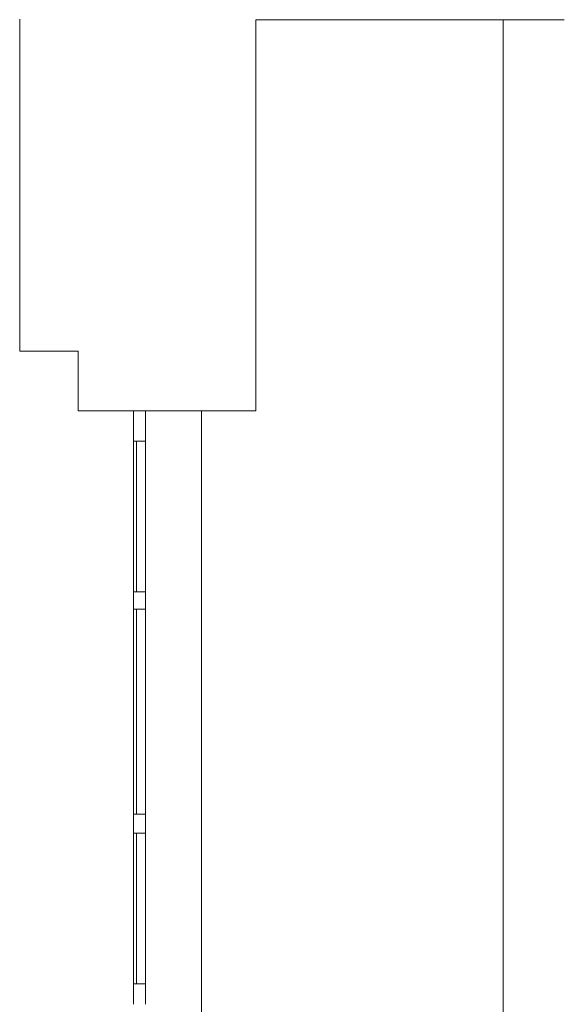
# Model space of a CAD drawing. Header units: millimetres. Extents: x 4480191 to 4481199, y -30324204 to -30323479.
# Tile 213 of 243: x 4480193.15 to 4480194.95, y -30323762.49 to -30323759.22. Entities that reach past the tile are written whole.
import ezdxf

# ---------------------------------------------------------------- set-up
doc = ezdxf.new("R2010")
doc.units = ezdxf.units.MM
doc.layers.add('IFC-Elemento construtivo genérico-Contorno', color=253, linetype='Continuous', lineweight=5)
doc.layers.add('IFC-Parede-Contorno', color=42, linetype='Continuous', lineweight=5)

msp = doc.modelspace()

# ---------------------------------------------------------------- linework, layer by layer
at = {"layer": 'IFC-Elemento construtivo genérico-Contorno', "color": 8, "lineweight": 5}
for p, q in [((4480193.5236, -30323760.5228), (4480193.5236, -30323760.5195)), ((4480193.5236, -30323760.5504), (4480193.5236, -30323760.5228)), ((4480193.5636, -30323760.5228), (4480193.5636, -30323760.5195)), ((4480193.5636, -30323760.5504), (4480193.5636, -30323760.5228)), ((4480193.5236, -30323760.5513), (4480193.5236, -30323760.5504)), ((4480193.5236, -30323760.5515), (4480193.5236, -30323760.5513)), ((4480193.5236, -30323760.5516), (4480193.5236, -30323760.5515)), ((4480193.5236, -30323760.5533), (4480193.5236, -30323760.5516)), ((4480193.5236, -30323760.5535), (4480193.5236, -30323760.5533)), ((4480193.5236, -30323760.5536), (4480193.5236, -30323760.5535)), ((4480193.5236, -30323760.5556), (4480193.5236, -30323760.5536)), ((4480193.5236, -30323760.5558), (4480193.5236, -30323760.5556)), ((4480193.5236, -30323760.556), (4480193.5236, -30323760.5559)), ((4480193.5236, -30323760.5583), (4480193.5236, -30323760.556)), ((4480193.5236, -30323760.5585), (4480193.5236, -30323760.5583)), ((4480193.5236, -30323760.5587), (4480193.5236, -30323760.5585)), ((4480193.5236, -30323760.5614), (4480193.5236, -30323760.5587)), ((4480193.5236, -30323760.5616), (4480193.5236, -30323760.5614)), ((4480193.5236, -30323760.5618), (4480193.5236, -30323760.5616)), ((4480193.5236, -30323760.565), (4480193.5236, -30323760.5618)), ((4480193.5236, -30323760.5653), (4480193.5236, -30323760.565)), ((4480193.5236, -30323760.5655), (4480193.5236, -30323760.5653)), ((4480193.5236, -30323760.5692), (4480193.5236, -30323760.5655)), ((4480193.5236, -30323760.5696), (4480193.5236, -30323760.5692)), ((4480193.5236, -30323760.5698), (4480193.5236, -30323760.5696)), ((4480193.5236, -30323760.5745), (4480193.5236, -30323760.5698)), ((4480193.5636, -30323760.5505), (4480193.5636, -30323760.5504)), ((4480193.5636, -30323760.5515), (4480193.5636, -30323760.5505)), ((4480193.5636, -30323760.5516), (4480193.5636, -30323760.5515)), ((4480193.5636, -30323760.5518), (4480193.5636, -30323760.5516)), ((4480193.5636, -30323760.5535), (4480193.5636, -30323760.5518)), ((4480193.5636, -30323760.5536), (4480193.5636, -30323760.5535)), ((4480193.5636, -30323760.5539), (4480193.5636, -30323760.5536)), ((4480193.5636, -30323760.5558), (4480193.5636, -30323760.5539)), ((4480193.5636, -30323760.556), (4480193.5636, -30323760.5559)), ((4480193.5636, -30323760.5562), (4480193.5636, -30323760.556)), ((4480193.5636, -30323760.5585), (4480193.5636, -30323760.5562)), ((4480193.5636, -30323760.5587), (4480193.5636, -30323760.5585)), ((4480193.5636, -30323760.559), (4480193.5636, -30323760.5587)), ((4480193.5636, -30323760.5616), (4480193.5636, -30323760.559)), ((4480193.5636, -30323760.5618), (4480193.5636, -30323760.5616)), ((4480193.5636, -30323760.5621), (4480193.5636, -30323760.5618)), ((4480193.5636, -30323760.5653), (4480193.5636, -30323760.5621)), ((4480193.5636, -30323760.5655), (4480193.5636, -30323760.5653)), ((4480193.5636, -30323760.5658), (4480193.5636, -30323760.5655)), ((4480193.5636, -30323760.5696), (4480193.5636, -30323760.5658)), ((4480193.5636, -30323760.5698), (4480193.5636, -30323760.5696)), ((4480193.5636, -30323760.5702), (4480193.5636, -30323760.5698)), ((4480193.5636, -30323760.5748), (4480193.5636, -30323760.5702)), ((4480193.5236, -30323760.5748), (4480193.5236, -30323760.5745)), ((4480193.5236, -30323760.5751), (4480193.5236, -30323760.5748)), ((4480193.5236, -30323760.5809), (4480193.5236, -30323760.5751)), ((4480193.5236, -30323760.5813), (4480193.5236, -30323760.5809)), ((4480193.5236, -30323760.5816), (4480193.5236, -30323760.5813)), ((4480193.5236, -30323760.589), (4480193.5236, -30323760.5816)), ((4480193.5236, -30323760.5894), (4480193.5236, -30323760.589)), ((4480193.5236, -30323760.5899), (4480193.5236, -30323760.5894)), ((4480193.5236, -30323760.5997), (4480193.5236, -30323760.5899)), ((4480193.5236, -30323760.6), (4480193.5236, -30323760.5997)), ((4480193.5236, -30323760.6006), (4480193.5236, -30323760.6)), ((4480193.5236, -30323760.6143), (4480193.5236, -30323760.6006)), ((4480193.5636, -30323760.5751), (4480193.5636, -30323760.5748)), ((4480193.5636, -30323760.5755), (4480193.5636, -30323760.5751)), ((4480193.5636, -30323760.5813), (4480193.5636, -30323760.5755)), ((4480193.5636, -30323760.5816), (4480193.5636, -30323760.5813)), ((4480193.5636, -30323760.5821), (4480193.5636, -30323760.5816)), ((4480193.5636, -30323760.5894), (4480193.5636, -30323760.5821)), ((4480193.5636, -30323760.5899), (4480193.5636, -30323760.5894)), ((4480193.5636, -30323760.5904), (4480193.5636, -30323760.5899)), ((4480193.5636, -30323760.6), (4480193.5636, -30323760.5904)), ((4480193.5636, -30323760.6006), (4480193.5636, -30323760.6)), ((4480193.5636, -30323760.6011), (4480193.5636, -30323760.6006)), ((4480193.5636, -30323760.6144), (4480193.5636, -30323760.6011)), ((4480193.5236, -30323760.6144), (4480193.5236, -30323760.6143)), ((4480193.5236, -30323760.6153), (4480193.5236, -30323760.6144)), ((4480193.5236, -30323760.6195), (4480193.5236, -30323760.6153)), ((4480193.5236, -30323760.6195), (4480193.5334, -30323760.6195)), ((4480193.5236, -30323760.9969), (4480193.5236, -30323760.6195)), ((4480193.5261, -30323760.6195), (4480193.5336, -30323760.6195)), ((4480193.5334, -30323760.6195), (4480193.5636, -30323760.6195)), ((4480193.5336, -30323760.742), (4480193.5336, -30323760.6195)), ((4480193.5636, -30323760.6153), (4480193.5636, -30323760.6144)), ((4480193.5636, -30323760.6154), (4480193.5636, -30323760.6153)), ((4480193.5636, -30323760.6195), (4480193.5636, -30323760.6154)), ((4480193.5636, -30323761.1195), (4480193.5636, -30323760.6195)), ((4480193.5336, -30323761.1195), (4480193.5336, -30323760.742)), ((4480193.5236, -30323761.1195), (4480193.5236, -30323760.9969)), ((4480193.5236, -30323761.1195), (4480193.5538, -30323761.1195)), ((4480193.5236, -30323761.1482), (4480193.5236, -30323761.1195)), ((4480193.5336, -30323761.1195), (4480193.5636, -30323761.1195)), ((4480193.5538, -30323761.1195), (4480193.5636, -30323761.1195)), ((4480193.5636, -30323761.1482), (4480193.5636, -30323761.1195)), ((4480193.5236, -30323761.151), (4480193.5236, -30323761.1482)), ((4480193.5236, -30323761.177), (4480193.5236, -30323761.151)), ((4480193.5636, -30323761.151), (4480193.5636, -30323761.1482)), ((4480193.5636, -30323761.177), (4480193.5636, -30323761.151)), ((4480193.5236, -30323761.177), (4480193.5538, -30323761.177)), ((4480193.5236, -30323761.3442), (4480193.5236, -30323761.177)), ((4480193.5336, -30323761.6899), (4480193.5336, -30323761.177)), ((4480193.5538, -30323761.177), (4480193.5636, -30323761.177)), ((4480193.5636, -30323761.857), (4480193.5636, -30323761.177)), ((4480193.5236, -30323761.857), (4480193.5236, -30323761.3442)), ((4480193.5336, -30323761.857), (4480193.5336, -30323761.6899)), ((4480193.5236, -30323761.857), (4480193.5334, -30323761.857)), ((4480193.5236, -30323761.8853), (4480193.5236, -30323761.857)), ((4480193.5261, -30323761.857), (4480193.5336, -30323761.857)), ((4480193.5334, -30323761.857), (4480193.5636, -30323761.857)), ((4480193.5336, -30323761.857), (4480193.5636, -30323761.857)), ((4480193.5636, -30323761.8853), (4480193.5636, -30323761.857)), ((4480193.5236, -30323761.8883), (4480193.5236, -30323761.8853)), ((4480193.5236, -30323761.9195), (4480193.5236, -30323761.8883)), ((4480193.5636, -30323761.8883), (4480193.5636, -30323761.8853)), ((4480193.5636, -30323761.9195), (4480193.5636, -30323761.8883)), ((4480193.5236, -30323761.9195), (4480193.5334, -30323761.9195)), ((4480193.5236, -30323762.2969), (4480193.5236, -30323761.9195)), ((4480193.5261, -30323761.9195), (4480193.5336, -30323761.9195)), ((4480193.5334, -30323761.9195), (4480193.5636, -30323761.9195)), ((4480193.5336, -30323762.042), (4480193.5336, -30323761.9195)), ((4480193.5636, -30323762.4195), (4480193.5636, -30323761.9195)), ((4480193.5336, -30323762.4195), (4480193.5336, -30323762.042)), ((4480193.5236, -30323762.4195), (4480193.5236, -30323762.2969)), ((4480193.5236, -30323762.4195), (4480193.5538, -30323762.4195)), ((4480193.5236, -30323762.4235), (4480193.5236, -30323762.4195)), ((4480193.5236, -30323762.4237), (4480193.5236, -30323762.4235)), ((4480193.5236, -30323762.4245), (4480193.5236, -30323762.4237)), ((4480193.5236, -30323762.4379), (4480193.5236, -30323762.4245)), ((4480193.5336, -30323762.4195), (4480193.5636, -30323762.4195)), ((4480193.5538, -30323762.4195), (4480193.5636, -30323762.4195)), ((4480193.5636, -30323762.4237), (4480193.5636, -30323762.4195)), ((4480193.5636, -30323762.4245), (4480193.5636, -30323762.4237)), ((4480193.5636, -30323762.4246), (4480193.5636, -30323762.4245)), ((4480193.5636, -30323762.4383), (4480193.5636, -30323762.4246)), ((4480193.5236, -30323762.4383), (4480193.5236, -30323762.4379)), ((4480193.5236, -30323762.4389), (4480193.5236, -30323762.4383)), ((4480193.5236, -30323762.4486), (4480193.5236, -30323762.4389)), ((4480193.5236, -30323762.4491), (4480193.5236, -30323762.4486)), ((4480193.5236, -30323762.4495), (4480193.5236, -30323762.4491)), ((4480193.5236, -30323762.4568), (4480193.5236, -30323762.4496)), ((4480193.5236, -30323762.4573), (4480193.5236, -30323762.4568)), ((4480193.5236, -30323762.4577), (4480193.5236, -30323762.4573)), ((4480193.5236, -30323762.4634), (4480193.5236, -30323762.4577)), ((4480193.5236, -30323762.4638), (4480193.5236, -30323762.4634)), ((4480193.5236, -30323762.4641), (4480193.5236, -30323762.4638)), ((4480193.5236, -30323762.4687), (4480193.5236, -30323762.4641)), ((4480193.5636, -30323762.4389), (4480193.5636, -30323762.4383)), ((4480193.5636, -30323762.4393), (4480193.5636, -30323762.4389)), ((4480193.5636, -30323762.4491), (4480193.5636, -30323762.4393)), ((4480193.5636, -30323762.4495), (4480193.5636, -30323762.4491)), ((4480193.5636, -30323762.4499), (4480193.5636, -30323762.4496)), ((4480193.5636, -30323762.4573), (4480193.5636, -30323762.4499)), ((4480193.5636, -30323762.4577), (4480193.5636, -30323762.4573)), ((4480193.5636, -30323762.4581), (4480193.5636, -30323762.4577)), ((4480193.5636, -30323762.4638), (4480193.5636, -30323762.4581)), ((4480193.5636, -30323762.4641), (4480193.5636, -30323762.4638)), ((4480193.5636, -30323762.4645), (4480193.5636, -30323762.4641)), ((4480193.5636, -30323762.4691), (4480193.5636, -30323762.4645)), ((4480193.5236, -30323762.4691), (4480193.5236, -30323762.4687)), ((4480193.5236, -30323762.4693), (4480193.5236, -30323762.4691)), ((4480193.5236, -30323762.4731), (4480193.5236, -30323762.4694)), ((4480193.5236, -30323762.4735), (4480193.5236, -30323762.4731)), ((4480193.5236, -30323762.4737), (4480193.5236, -30323762.4735)), ((4480193.5236, -30323762.4737), (4480193.5236, -30323762.4737)), ((4480193.5236, -30323762.4768), (4480193.5236, -30323762.4737)), ((4480193.5236, -30323762.4772), (4480193.5236, -30323762.4768)), ((4480193.5236, -30323762.4773), (4480193.5236, -30323762.4772)), ((4480193.5236, -30323762.48), (4480193.5236, -30323762.4773)), ((4480193.5236, -30323762.4803), (4480193.5236, -30323762.48)), ((4480193.5236, -30323762.4804), (4480193.5236, -30323762.4803)), ((4480193.5236, -30323762.4827), (4480193.5236, -30323762.4804)), ((4480193.5236, -30323762.483), (4480193.5236, -30323762.4827)), ((4480193.5236, -30323762.4831), (4480193.5236, -30323762.483)), ((4480193.5236, -30323762.4851), (4480193.5236, -30323762.4831)), ((4480193.5236, -30323762.4853), (4480193.5236, -30323762.4851)), ((4480193.5236, -30323762.4854), (4480193.5236, -30323762.4853)), ((4480193.5236, -30323762.4872), (4480193.5236, -30323762.4854)), ((4480193.5236, -30323762.4874), (4480193.5236, -30323762.4872)), ((4480193.5236, -30323762.4875), (4480193.5236, -30323762.4874)), ((4480193.5636, -30323762.4693), (4480193.5636, -30323762.4691)), ((4480193.5636, -30323762.4697), (4480193.5636, -30323762.4694)), ((4480193.5636, -30323762.4735), (4480193.5636, -30323762.4697)), ((4480193.5636, -30323762.4737), (4480193.5636, -30323762.4735)), ((4480193.5636, -30323762.474), (4480193.5636, -30323762.4737)), ((4480193.5636, -30323762.4737), (4480193.5636, -30323762.4737)), ((4480193.5636, -30323762.4772), (4480193.5636, -30323762.474)), ((4480193.5636, -30323762.4773), (4480193.5636, -30323762.4772)), ((4480193.5636, -30323762.4776), (4480193.5636, -30323762.4773)), ((4480193.5636, -30323762.4803), (4480193.5636, -30323762.4776)), ((4480193.5636, -30323762.4804), (4480193.5636, -30323762.4803)), ((4480193.5636, -30323762.4807), (4480193.5636, -30323762.4804)), ((4480193.5636, -30323762.483), (4480193.5636, -30323762.4807)), ((4480193.5636, -30323762.4831), (4480193.5636, -30323762.483)), ((4480193.5636, -30323762.4833), (4480193.5636, -30323762.4831)), ((4480193.5636, -30323762.4853), (4480193.5636, -30323762.4833)), ((4480193.5636, -30323762.4854), (4480193.5636, -30323762.4853)), ((4480193.5636, -30323762.4856), (4480193.5636, -30323762.4854)), ((4480193.5636, -30323762.4874), (4480193.5636, -30323762.4856)), ((4480193.5636, -30323762.4875), (4480193.5636, -30323762.4874))]:
    msp.add_line(p, q, dxfattribs=at)
at = {"layer": 'IFC-Parede-Contorno', "color": 8, "lineweight": 5}
for p, q in [((4480193.1467, -30323759.9761), (4480193.1467, -30323759.2195)), ((4480193.93, -30323759.2414), (4480193.93, -30323759.2218)), ((4480193.93, -30323759.2218), (4480193.9642, -30323759.2218)), ((4480193.9642, -30323759.2218), (4480194.2448, -30323759.2218)), ((4480194.2448, -30323759.2218), (4480194.9527, -30323759.2218)), ((4480194.7494, -30323772.9372), (4480194.7494, -30323759.2218)), ((4480193.93, -30323759.2438), (4480193.93, -30323759.2414)), ((4480193.93, -30323759.2932), (4480193.93, -30323759.2438)), ((4480193.93, -30323759.981), (4480193.93, -30323759.2932)), ((4480193.1467, -30323760.2608), (4480193.1467, -30323759.9761)), ((4480193.93, -30323760.0045), (4480193.93, -30323759.981)), ((4480193.93, -30323760.142), (4480193.93, -30323760.0045)), ((4480193.93, -30323760.183), (4480193.93, -30323760.142)), ((4480193.93, -30323760.5195), (4480193.93, -30323760.183)), ((4480193.1467, -30323760.3207), (4480193.1467, -30323760.2608)), ((4480193.1467, -30323760.3207), (4480193.186, -30323760.3207)), ((4480193.186, -30323760.3207), (4480193.1941, -30323760.3207)), ((4480193.1941, -30323760.3207), (4480193.325, -30323760.3207)), ((4480193.325, -30323760.3207), (4480193.3267, -30323760.3207)), ((4480193.3267, -30323760.3207), (4480193.3405, -30323760.3207)), ((4480193.3405, -30323760.3274), (4480193.3405, -30323760.3207)), ((4480193.3405, -30323760.3819), (4480193.3405, -30323760.3274)), ((4480193.3405, -30323760.5195), (4480193.3405, -30323760.3819)), ((4480193.3405, -30323760.5195), (4480193.7486, -30323760.5195)), ((4480193.7486, -30323760.5195), (4480193.9103, -30323760.5195)), ((4480193.7494, -30323762.5195), (4480193.7494, -30323760.5195)), ((4480193.9103, -30323760.5195), (4480193.93, -30323760.5195))]:
    msp.add_line(p, q, dxfattribs=at)

doc.saveas('drawing.dxf')
